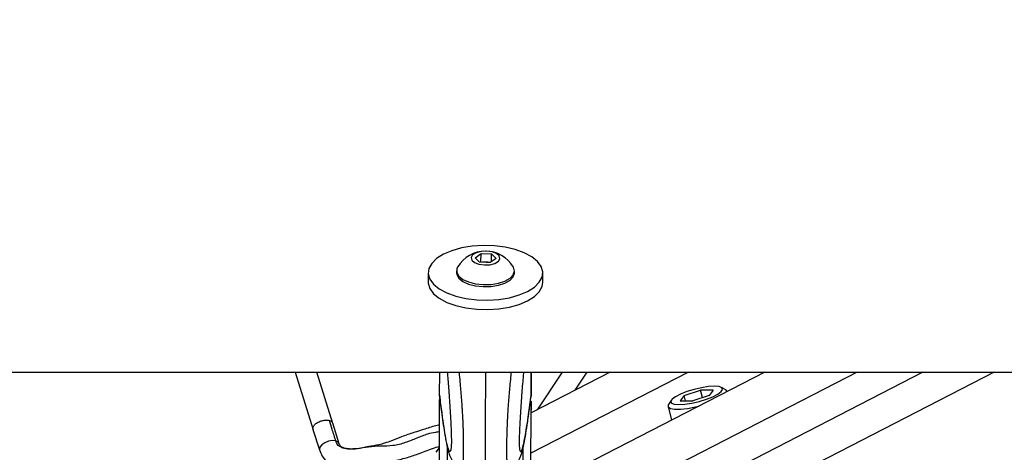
# Model space of a CAD drawing. Header units: millimetres. Extents: x 20 to 22981, y 40 to 19992.
# Tile 13 of 153: x 3897 to 4220, y 6586 to 6728. Entities that reach past the tile are written whole.
import ezdxf

# ---------------------------------------------------------------- set-up
doc = ezdxf.new("R2010")
doc.units = ezdxf.units.MM
doc.header["$LTSCALE"] = 2
doc.layers.add('COMPONENT_GEOMETRY', color=7, linetype='Continuous')
doc.styles.add('SLDTEXTSTYLE0', font='TXT', dxfattribs={"width": 0.75})
doc.dimstyles.new('SLDDIMSTYLE1', dxfattribs={"dimtxt": 100, "dimasz": 6.604, "dimexe": 0, "dimexo": 0.0625, "dimgap": 25, "dimtad": 0, "dimtih": 1, "dimtoh": 1, "dimdec": 1, "dimrnd": 1e-09, "dimzin": 12, "dimdsep": 46, "dimtxsty": 'SLDTEXTSTYLE0', "dimsah": 1, "dimcen": 0.09, "dimadec": 0, "dimazin": 3, "dimtfac": 1, "dimtdec": 1, "dimtofl": 0, "dimtmove": 0, "dimatfit": 3, "dimfxl": 1, "dimfrac": 2, "dimtolj": 1, "dimtzin": 12, "dimarcsym": 0})

# ---------------------------------------------------------------- blocks, each defined once
blk = doc.blocks.new('_D_4')
at = {"layer": 'COMPONENT_GEOMETRY', "color": 7}
for p, q in [((6756.77, 7959.49), (789.12, 7959.49)), ((795.47, 7959.49), (795.47, 5203.33)), ((595.4, 5183.02), (564.93, 5183.02)), ((564.93, 5183.02), (564.93, 5024.27)), ((995.54, 5183.02), (1026.01, 5183.02)), ((1026.01, 5183.02), (1026.01, 5024.27)), ((564.93, 5024.27), (595.4, 5024.27)), ((1026.01, 5024.27), (995.54, 5024.27)), ((795.47, 2118.49), (795.47, 4874.65)), ((6930.95, 2118.49), (789.12, 2118.49))]:
    blk.add_line(p, q, dxfattribs=at)
for points in [[(795.47, 7959.49), (794.45, 7952.89), (796.48, 7952.89)], [(795.47, 2118.49), (796.48, 2125.1), (794.45, 2125.1)]]:
    blk.add_solid(points, dxfattribs=at)
at = {"layer": 'COMPONENT_GEOMETRY', "color": 7, "char_height": 100, "attachment_point": 1, "style": 'SLDTEXTSTYLE0'}
for s, insert in [('9\'6.98"', (595.4, 5153.18)), ('2920.5mm', (467.27, 5003.56))]:
    blk.add_mtext(s, dxfattribs=dict(at, insert=insert))

msp = doc.modelspace()

# ---------------------------------------------------------------- linework, layer by layer
at = {"color": 7, "linetype": 'Continuous', "lineweight": 25}
for p, q in [((4046.73, 6650), (4048.7, 6651.36)), ((4048.21, 6648.51), (4046.73, 6650)), ((4048.51, 6648.49), (4048.69, 6648.62)), ((4048.69, 6648.62), (4048.7, 6651.36)), ((4048.69, 6648.62), (4050.42, 6648.55)), ((4048.7, 6651.36), (4052.15, 6651.22)), ((4053.63, 6649.73), (4051.66, 6648.37)), ((4052.15, 6651.22), (4053.63, 6649.73)), ((4052.15, 6648.7), (4052.15, 6651.22)), ((4040.67, 6645.71), (4040.67, 6645.05)), ((4051.66, 6648.37), (4048.21, 6648.51)), ((4050.42, 6648.55), (4051.84, 6648.49)), ((4059.67, 6645.02), (4059.67, 6645.69)), ((4031.37, 6645.06), (4031.37, 6641.98)), ((4068.97, 6641.93), (4068.97, 6645.01)), ((1512.02, 6612.47), (4051.92, 6612.47)), ((3987.64, 6612.47), (3993.59, 6593.59)), ((4000.07, 6595.64), (3994.77, 6612.47)), ((4035.12, 6604.92), (4035.13, 6612.47)), ((4051.92, 6612.47), (6591.82, 6612.47)), ((4091.09, 6612.47), (4065.11, 6599.12)), ((4065.12, 6604.55), (4065.13, 6612.47)), ((4065.12, 6604.55), (4065.13, 6612.47)), ((4065.12, 6606.78), (4065.13, 6612.47)), ((4065.13, 6612.47), (4065.12, 6604.55)), ((4065.12, 6604.88), (4065.13, 6612.47)), ((4065.12, 6606.38), (4065.13, 6612.47)), ((4075.33, 6612.47), (4067.12, 6600.15)), ((4079.55, 6606.54), (4083.51, 6612.47)), ((4141.89, 6612.47), (4082.11, 6581.74)), ((4115.34, 6604.83), (4120.79, 6606.57)), ((4124.94, 6606.57), (4120.79, 6606.57)), ((4121.42, 6604.13), (4120.79, 6606.57)), ((4124.94, 6606.57), (4123.64, 6604.83)), ((4129.01, 6606.7), (4127.61, 6607.47)), ((4034.91, 6446.56), (4035.12, 6603.46)), ((4035.12, 6604.92), (4035.12, 6604.91)), ((4035.12, 6604.91), (4035.18, 6604.27)), ((4065.12, 6604.87), (4065.06, 6604.24)), ((4065.12, 6604.87), (4065.12, 6606.38)), ((4065.12, 6604.88), (4065.12, 6604.87)), ((4115.34, 6604.83), (4114.04, 6603.1)), ((4115.79, 6603.1), (4115.34, 6604.83)), ((4123.64, 6604.83), (4118.19, 6603.1)), ((4129.49, 6606.09), (4129.47, 6606.2)), ((4064.95, 6480.13), (4065.12, 6602.96)), ((4065.11, 6599.12), (4065.12, 6602.96)), ((4065.12, 6600.12), (4065.11, 6600.01)), ((4065.11, 6599.12), (4065.12, 6600.12)), ((4065.12, 6602.97), (4065.12, 6600.12)), ((4110.09, 6601.22), (4111.25, 6596.72)), ((4111.1, 6603.23), (4110.25, 6601.88)), ((4114.04, 6603.1), (4118.19, 6603.1)), ((3993.54, 6593.73), (3995.67, 6586.99)), ((4002.15, 6589.03), (4000.03, 6595.77))]:
    msp.add_line(p, q, dxfattribs=at)
at = {"color": 8, "linetype": 'Continuous', "lineweight": 25}
for p, q in [((4116.76, 6612.47), (4065.09, 6585.92)), ((4065.12, 6604.55), (4065.13, 6612.47)), ((4065.12, 6604.55), (4065.13, 6612.47)), ((4065.12, 6604.55), (4065.13, 6612.47)), ((4172.13, 6612.47), (4096.54, 6573.62)), ((4193.74, 6612.47), (4099.06, 6563.81)), ((4217.12, 6612.47), (4107.29, 6556.02)), ((4064.91, 6446.52), (4065.12, 6602.96)), ((4065.11, 6599.12), (4065.12, 6602.96)), ((4065.11, 6599.71), (4065.12, 6600.12)), ((4065.12, 6600.12), (4065.12, 6602.97)), ((4065.11, 6599.73), (4065.11, 6599.71)), ((4065.11, 6599.12), (4065.11, 6599.71)), ((4034.02, 6586.26), (4035.1, 6587.67)), ((4037.47, 6441.74), (4037.67, 6587.84)), ((4062.33, 6441.7), (4062.52, 6587.81))]:
    msp.add_line(p, q, dxfattribs=at)
at = {"color": 7, "linetype": 'Continuous', "lineweight": 25, "flags": 128}
for points in [[(4031.9, 6642.93), (4033.12, 6641.27), (4034.99, 6639.75), (4037.44, 6638.44), (4040.39, 6637.38), (4043.71, 6636.61), (4047.28, 6636.17), (4050.96, 6636.06), (4054.6, 6636.3), (4058.08, 6636.88), (4061.26, 6637.77), (4064.01, 6638.94), (4066.22, 6640.34), (4067.83, 6641.93), (4068.75, 6643.63), (4068.95, 6645.39), (4068.44, 6647.13), (4067.23, 6648.79), (4065.35, 6650.31), (4062.9, 6651.63), (4059.96, 6652.69), (4056.64, 6653.46), (4053.07, 6653.9), (4049.39, 6654), (4045.74, 6653.76), (4042.26, 6653.18), (4039.08, 6652.29), (4036.34, 6651.12), (4034.12, 6649.72), (4032.52, 6648.14), (4031.6, 6646.43), (4031.39, 6644.68), (4031.9, 6642.93)], [(4049.79, 6647.6), (4051.63, 6647.7), (4053.25, 6648.13), (4054.4, 6648.82), (4054.91, 6649.67), (4054.7, 6650.55), (4053.8, 6651.33), (4052.35, 6651.88), (4050.57, 6652.12), (4048.73, 6652.03), (4047.11, 6651.6), (4045.95, 6650.91), (4045.44, 6650.06), (4045.65, 6649.18), (4046.55, 6648.4), (4048.01, 6647.85), (4049.79, 6647.6)], [(4041.03, 6646.95), (4040.78, 6646.39), (4040.74, 6645.15), (4041.41, 6643.96), (4042.72, 6642.89), (4044.59, 6642.04), (4046.87, 6641.45), (4049.39, 6641.18)], [(4049.39, 6641.18), (4051.98, 6641.24), (4054.42, 6641.64), (4056.56, 6642.34), (4058.22, 6643.28), (4059.28, 6644.41), (4059.67, 6645.63), (4059.35, 6646.85), (4059.31, 6646.93)], [(4040.67, 6645.05), (4040.74, 6644.49), (4041.41, 6643.29), (4042.72, 6642.23), (4044.59, 6641.37), (4046.87, 6640.78), (4049.39, 6640.51)], [(4049.39, 6640.51), (4051.97, 6640.58), (4054.42, 6640.97), (4056.56, 6641.67), (4058.22, 6642.61), (4059.28, 6643.74), (4059.67, 6644.96), (4059.67, 6645.02)], [(4031.37, 6641.98), (4031.38, 6641.6), (4031.9, 6639.86)], [(4031.9, 6639.86), (4033.11, 6638.2), (4034.98, 6636.68), (4037.44, 6635.36), (4040.38, 6634.3), (4043.7, 6633.53), (4047.27, 6633.09), (4050.95, 6632.99), (4054.6, 6633.23), (4058.08, 6633.81), (4061.25, 6634.7), (4064, 6635.87), (4066.22, 6637.27), (4067.82, 6638.85), (4068.74, 6640.56), (4068.97, 6641.93)], [(4125.34, 6607.84), (4123.35, 6607.72), (4121.05, 6607.36), (4118.62, 6606.8), (4116.26, 6606.08), (4114.16, 6605.26), (4112.5, 6604.41), (4111.4, 6603.59), (4110.96, 6602.87), (4111.21, 6602.31), (4112.13, 6601.95), (4113.64, 6601.83), (4115.63, 6601.95), (4117.93, 6602.31), (4120.36, 6602.87), (4122.72, 6603.59), (4124.82, 6604.41), (4126.48, 6605.26), (4127.58, 6606.08), (4128.02, 6606.8), (4127.77, 6607.36), (4126.86, 6607.72), (4125.34, 6607.84)], [(4129.48, 6606.09), (4129.13, 6606.62), (4129.01, 6606.7)], [(4110.25, 6601.88), (4110.17, 6601.74), (4110.16, 6601.06), (4110.87, 6600.57), (4112.23, 6600.32), (4114.16, 6600.32), (4116.5, 6600.57), (4119.09, 6601.06), (4120.2, 6601.32)]]:
    msp.add_lwpolyline(points, dxfattribs=at)
at = {"color": 8, "linetype": 'Continuous', "lineweight": 25, "flags": 128}
for points in [[(4001.03, 6589.91), (3999.91, 6590.03), (3998.63, 6589.83), (3997.4, 6589.36), (3996.4, 6588.68), (3995.77, 6587.9), (3995.63, 6587.14), (3995.67, 6586.99)], [(4002.12, 6589.11), (4001.83, 6589.51), (4001.03, 6589.91)]]:
    msp.add_lwpolyline(points, dxfattribs=at)
at = {"color": 7, "linetype": 'Continuous', "lineweight": 25}
for centre, radius, start, end in [((4050.17, 6641.51), 10.63, 30.6339, 149.2121), ((4050.16, 6642.51), 6.05, 87.5608, 99.7319), ((4050.23, 6643.01), 5.54, 75.0934, 88.0291)]:
    msp.add_arc(centre, radius, start, end, dxfattribs=at)
for points, knots in [([(4037.61, 6612.47), (4037.66, 6611.9), (4037.79, 6610.44), (4037.99, 6607.93), (4038.19, 6605.28), (4038.36, 6602.83), (4038.5, 6600.61), (4038.64, 6598.28), (4038.76, 6596.09), (4038.85, 6594.09), (4038.91, 6592.64), (4038.94, 6591.47), (4038.96, 6590.73), (4038.97, 6590.09), (4038.97, 6589.61), (4038.96, 6589.15), (4038.95, 6588.73), (4038.93, 6588.27), (4038.9, 6588.06), (4038.89, 6587.93)], [0, 0, 0, 0, 0.082596, 0.212149, 0.342079, 0.429909, 0.517994, 0.607282, 0.697317, 0.755726, 0.815102, 0.842383, 0.870196, 0.888331, 0.907081, 0.922497, 0.94536, 0.968784, 1, 1, 1, 1]), ([(4062.64, 6612.47), (4062.59, 6611.89), (4062.46, 6610.41), (4062.25, 6607.9), (4062.05, 6605.25), (4061.87, 6602.79), (4061.72, 6600.58), (4061.57, 6598.24), (4061.45, 6596.06), (4061.35, 6594.06), (4061.29, 6592.61), (4061.26, 6591.44), (4061.24, 6590.7), (4061.23, 6590.06), (4061.23, 6589.58), (4061.23, 6589.12), (4061.24, 6588.7), (4061.26, 6588.26), (4061.28, 6588.05), (4061.29, 6587.93)], [0, 0, 0, 0, 0.084257, 0.213881, 0.343883, 0.431762, 0.519895, 0.609232, 0.699317, 0.757758, 0.817167, 0.844463, 0.872291, 0.890436, 0.909196, 0.924621, 0.947497, 0.970934, 1, 1, 1, 1]), ([(4035.15, 6604.27), (4035.21, 6603.73), (4035.4, 6602.15), (4035.59, 6600.74), (4035.71, 6599.82)], [0, 0, 0, 0, 0.340251, 1, 1, 1, 1]), ([(4064.35, 6598.65), (4064.46, 6599.4), (4064.7, 6601.14), (4064.94, 6603.11), (4065.08, 6604.24)], [0, 0, 0, 0, 0.428989, 1, 1, 1, 1]), ([(4035.71, 6599.82), (4035.81, 6599.09), (4036.1, 6596.79), (4036.59, 6593.49), (4037.19, 6589.9), (4037.72, 6587.42), (4038.16, 6585.86), (4038.51, 6584.88), (4038.9, 6584.03), (4039.51, 6583.06), (4040.46, 6582.06), (4041.43, 6581.33), (4042.1, 6581.14), (4042.24, 6581.1)], [0, 0, 0, 0, 0.093372, 0.293786, 0.480966, 0.679982, 0.780333, 0.837503, 0.883801, 0.919111, 0.954307, 0.991015, 1, 1, 1, 1]), ([(4057.93, 6581.09), (4058.22, 6581.19), (4058.97, 6581.46), (4059.91, 6582.22), (4060.72, 6583.11), (4061.25, 6583.95), (4061.62, 6584.73), (4061.94, 6585.57), (4062.32, 6586.82), (4062.82, 6588.95), (4063.41, 6592.19), (4063.93, 6595.55), (4064.25, 6597.84), (4064.35, 6598.65)], [0, 0, 0, 0, 0.02086, 0.055013, 0.087865, 0.122431, 0.1628, 0.216879, 0.299257, 0.465299, 0.68197, 0.888082, 1, 1, 1, 1]), ([(4001.03, 6589.91), (4000.64, 6591.18), (3999.94, 6593.42), (3999.22, 6595.67), (3998.91, 6596.65)], [0, 0, 0, 0, 0.563193, 1, 1, 1, 1]), ([(4035.11, 6595.14), (4034.85, 6595.09), (4033.27, 6594.8), (4030.45, 6593.83), (4026.5, 6592.67), (4022.82, 6591.39), (4019.65, 6590.14), (4017.23, 6589.19), (4014.71, 6588.55), (4011.58, 6588.05), (4008.3, 6587.33), (4005.53, 6587.24), (4003.91, 6587.46), (4003.01, 6587.86), (4002.43, 6588.32), (4002.26, 6588.74), (4002.15, 6589.03)], [0, 0, 0, 0, 0.023253, 0.141046, 0.246474, 0.362615, 0.461224, 0.528414, 0.582734, 0.677712, 0.793686, 0.855748, 0.912168, 0.93449, 0.954586, 1, 1, 1, 1]), ([(3995.67, 6586.99), (3995.94, 6586.29), (3996.5, 6584.86), (3998.01, 6583.07), (3999.96, 6581.73), (4002.8, 6580.69), (4006.44, 6580.42), (4010.99, 6580.76), (4015.32, 6581.86), (4019.54, 6583.31), (4023.57, 6584.19), (4027.85, 6585.56), (4031.39, 6586.96), (4033.97, 6587.87), (4034.95, 6588.13), (4035.1, 6588.17)], [0, 0, 0, 0, 0.054282, 0.111686, 0.168919, 0.222744, 0.321905, 0.415951, 0.535042, 0.622919, 0.719045, 0.813518, 0.928325, 0.988854, 1, 1, 1, 1])]:
    msp.add_open_spline(points, degree=3, knots=knots, dxfattribs=at)
at = {"color": 8, "linetype": 'Continuous', "lineweight": 25}
for points, knots in [([(4042.23, 6581.08), (4042.27, 6581.07), (4042.37, 6581.03), (4042.5, 6581.13), (4042.63, 6581.37), (4042.73, 6581.71), (4042.82, 6582.23), (4042.89, 6582.84), (4042.94, 6583.71), (4042.97, 6584.54), (4042.99, 6585.55), (4042.99, 6586.73), (4043, 6588.06), (4042.99, 6589.61), (4042.97, 6591.26), (4042.93, 6592.81), (4042.88, 6594.64), (4042.81, 6596.3), (4042.73, 6598), (4042.65, 6599.34), (4042.53, 6601.19), (4042.37, 6603.43), (4042.17, 6606.03), (4041.93, 6608.74), (4041.73, 6610.9), (4041.6, 6612.16), (4041.56, 6612.47)], [0, 0, 0, 0, 0.038222, 0.090608, 0.13556, 0.180766, 0.207753, 0.262368, 0.290146, 0.321738, 0.353992, 0.381668, 0.414283, 0.448035, 0.482634, 0.518081, 0.54465, 0.598559, 0.625857, 0.658017, 0.690278, 0.755322, 0.821684, 0.888306, 0.972634, 1, 1, 1, 1]), ([(4050.13, 6612.47), (4050.13, 6611.72), (4050.12, 6610.21), (4050.12, 6607.86), (4050.12, 6605.44), (4050.11, 6602.92), (4050.11, 6600.72), (4050.11, 6598.89), (4050.11, 6597.27), (4050.1, 6595.36), (4050.1, 6593.54), (4050.1, 6591.68), (4050.1, 6590.19), (4050.1, 6588.55), (4050.09, 6587.15), (4050.09, 6585.71), (4050.09, 6584.42), (4050.09, 6583.02), (4050.09, 6581.9), (4050.09, 6581.03), (4050.08, 6580.46), (4050.08, 6580.04), (4050.08, 6579.76), (4050.08, 6579.6), (4050.08, 6579.56), (4050.08, 6579.61), (4050.08, 6579.62)], [0, 0, 0, 0, 0.058892, 0.118116, 0.176267, 0.234606, 0.293797, 0.323605, 0.353495, 0.397248, 0.441537, 0.46353, 0.508014, 0.530634, 0.563286, 0.596889, 0.629541, 0.663013, 0.723605, 0.760737, 0.803372, 0.846347, 0.890082, 0.933982, 0.992651, 1, 1, 1, 1]), ([(4057.94, 6581.06), (4057.9, 6581.05), (4057.81, 6581.01), (4057.67, 6581.11), (4057.54, 6581.35), (4057.42, 6581.77), (4057.33, 6582.35), (4057.27, 6583.03), (4057.24, 6583.69), (4057.21, 6584.53), (4057.19, 6585.53), (4057.19, 6586.71), (4057.19, 6588.04), (4057.2, 6589.59), (4057.23, 6591.24), (4057.27, 6592.79), (4057.33, 6594.62), (4057.4, 6596.28), (4057.49, 6597.98), (4057.57, 6599.32), (4057.69, 6601.16), (4057.86, 6603.41), (4058.07, 6606.01), (4058.32, 6608.72), (4058.52, 6610.88), (4058.66, 6612.15), (4058.69, 6612.47)], [0, 0, 0, 0, 0.038333, 0.090676, 0.13559, 0.180759, 0.234921, 0.262304, 0.29006, 0.321625, 0.353853, 0.381506, 0.414093, 0.447817, 0.482388, 0.517806, 0.544353, 0.598216, 0.625492, 0.657625, 0.68986, 0.75485, 0.821157, 0.887723, 0.971982, 1, 1, 1, 1]), ([(4038.89, 6587.93), (4038.88, 6587.82), (4038.85, 6587.44), (4038.79, 6587.08), (4038.71, 6586.75), (4038.57, 6586.47), (4038.39, 6586.45), (4038.14, 6586.83), (4037.89, 6587.51), (4037.61, 6588.54), (4037.29, 6589.98), (4036.88, 6592.15), (4036.42, 6595), (4035.94, 6598.31), (4035.51, 6601.63), (4035.25, 6603.82), (4035.12, 6604.92)], [0, 0, 0, 0, 0.011737, 0.038767, 0.065119, 0.09164, 0.158763, 0.226645, 0.29176, 0.357099, 0.449067, 0.541322, 0.670998, 0.801133, 0.900489, 1, 1, 1, 1]), ([(4061.29, 6587.93), (4061.3, 6587.81), (4061.33, 6587.42), (4061.4, 6587.05), (4061.48, 6586.72), (4061.61, 6586.44), (4061.8, 6586.41), (4062.04, 6586.79), (4062.3, 6587.47), (4062.58, 6588.5), (4062.91, 6589.95), (4063.32, 6592.12), (4063.79, 6594.96), (4064.27, 6598.28), (4064.72, 6601.59), (4064.98, 6603.78), (4065.12, 6604.88)], [0, 0, 0, 0, 0.012734, 0.039737, 0.066062, 0.092556, 0.159611, 0.227425, 0.292474, 0.357748, 0.449623, 0.541785, 0.67133, 0.801333, 0.900589, 1, 1, 1, 1]), ([(3993.58, 6593.74), (3993.56, 6593.79), (3993.4, 6594.04), (3993.6, 6594.64), (3994.2, 6595.43), (3995.24, 6596.13), (3996.5, 6596.61), (3997.83, 6596.83), (3998.55, 6596.71), (3998.91, 6596.65)], [0, 0, 0, 0, 0.034029, 0.195024, 0.356019, 0.517015, 0.67801, 0.839005, 1, 1, 1, 1]), ([(3998.91, 6596.65), (3999.22, 6596.54), (3999.77, 6596.34), (3999.92, 6595.93), (3999.99, 6595.76)], [0, 0, 0, 0, 0.559094, 1, 1, 1, 1]), ([(4035.1, 6592.96), (4034.64, 6592.89), (4033.36, 6592.7), (4030.78, 6592.14), (4027.52, 6590.79), (4023.82, 6589.26), (4019.77, 6588.21), (4015.8, 6588.25), (4011.9, 6588.05), (4008.48, 6587.29), (4005.61, 6587.16), (4003.41, 6587.44), (4001.67, 6588.36), (4001.25, 6589.39), (4001.03, 6589.91)], [0, 0, 0, 0, 0.040936, 0.114474, 0.216191, 0.323912, 0.436973, 0.551016, 0.661353, 0.762877, 0.833549, 0.895963, 0.946788, 1, 1, 1, 1])]:
    msp.add_open_spline(points, degree=3, knots=knots, dxfattribs=at)

# ---------------------------------------------------------------- dimensions: what is measured, and where the dimension line sits
at = {"layer": 'COMPONENT_GEOMETRY', "color": 7}
dim = msp.add_linear_dim(base=(795.47, 7959.49), p1=(6933.49, 2118.49), p2=(6759.31, 7959.49), angle=90, dimstyle='SLDDIMSTYLE1', dxfattribs=at)
dim.commit()
dim.dimension.update_dxf_attribs({"geometry": '_D_4', "text_midpoint": (795.47, 5038.99), "dimtype": 160})

doc.saveas('drawing.dxf')
